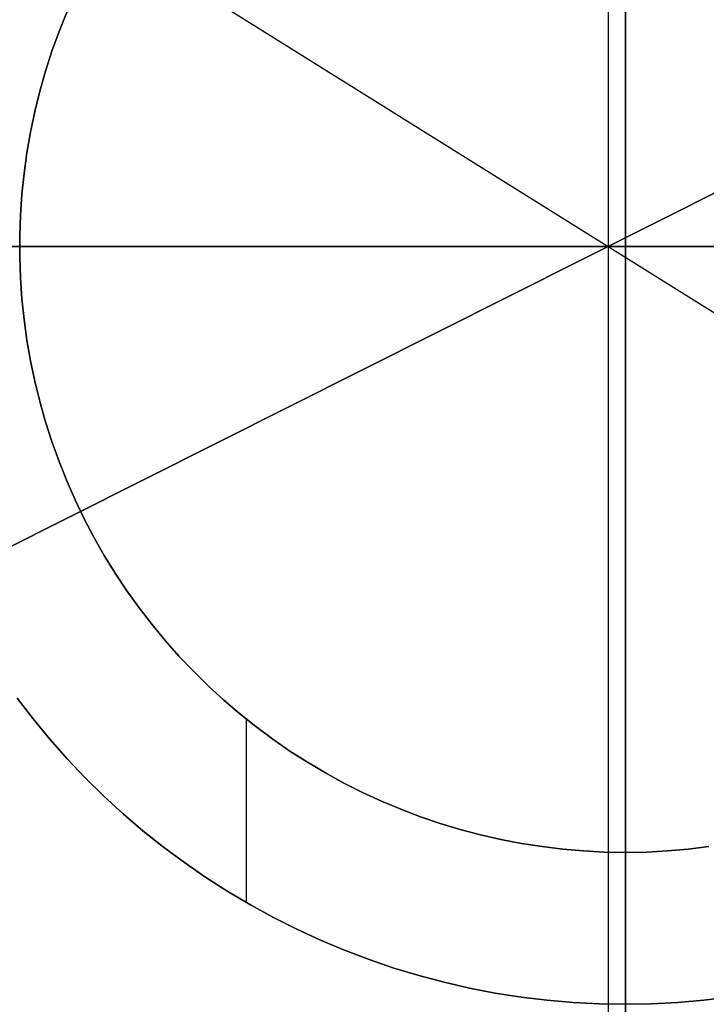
# Model space of a CAD drawing. Header units: millimetres. Extents: x 10871 to 12032, y -2698 to -1680.
# Tile 103 of 183: x 11445.56 to 11452.35, y -2054.8 to -2045.06. Entities that reach past the tile are written whole.
import ezdxf

# ---------------------------------------------------------------- set-up
doc = ezdxf.new("R2010")
doc.units = ezdxf.units.MM
for name, color, linetype in [('1', 7, 'Continuous'), ('Capa 01', 7, 'Continuous'), ('color', 7, 'Continuous'), ('luz', 7, 'Continuous')]:
    doc.layers.add(name, color=color, linetype=linetype)

msp = doc.modelspace()

# ---------------------------------------------------------------- linework, layer by layer
at = {"layer": '1', "color": 7, "true_color": 0xffffff}
for p, q in [((11451.5545, -2123.1101, 71.7042), (11451.5545, -1971.4994, 71.7042)), ((11451.5545, -1971.4994, 71.7042), (11451.5545, -2123.1101, 71.7042)), ((11445.9474, -2045.1782, 33.4032), (11446.0241, -2044.986, 33.4032)), ((11446.0241, -2044.986, 31.9172), (11445.9474, -2045.1782, 31.9172)), ((11446.0241, -2044.986, 32.6602), (11445.9474, -2045.1782, 32.6602)), ((11445.9474, -2045.1782, 33.4032), (11446.0241, -2044.986, 33.4032)), ((11445.8773, -2045.373, 33.4032), (11445.9474, -2045.1782, 33.4032)), ((11445.9474, -2045.1782, 31.9172), (11445.8773, -2045.373, 31.9172)), ((11445.9474, -2045.1782, 32.6602), (11445.8773, -2045.373, 32.6602)), ((11445.8773, -2045.373, 33.4032), (11445.9474, -2045.1782, 33.4032)), ((11445.814, -2045.5701, 33.4032), (11445.8773, -2045.373, 33.4032)), ((11445.8773, -2045.373, 31.9172), (11445.814, -2045.5701, 31.9172)), ((11445.8773, -2045.373, 32.6602), (11445.814, -2045.5701, 32.6602)), ((11445.814, -2045.5701, 33.4032), (11445.8773, -2045.373, 33.4032)), ((11445.7576, -2045.7693, 33.4032), (11445.814, -2045.5701, 33.4032)), ((11445.814, -2045.5701, 31.9172), (11445.7576, -2045.7693, 31.9172)), ((11445.814, -2045.5701, 32.6602), (11445.7576, -2045.7693, 32.6602)), ((11445.7576, -2045.7693, 33.4032), (11445.814, -2045.5701, 33.4032)), ((11445.708, -2045.9703, 33.4032), (11445.7576, -2045.7693, 33.4032)), ((11445.7576, -2045.7693, 31.9172), (11445.708, -2045.9703, 31.9172)), ((11445.7576, -2045.7693, 32.6602), (11445.708, -2045.9703, 32.6602)), ((11445.708, -2045.9703, 33.4032), (11445.7576, -2045.7693, 33.4032)), ((11445.6655, -2046.1729, 33.4032), (11445.708, -2045.9703, 33.4032)), ((11445.708, -2045.9703, 31.9172), (11445.6655, -2046.1729, 31.9172)), ((11445.708, -2045.9703, 32.6602), (11445.6655, -2046.1729, 32.6602)), ((11445.6655, -2046.1729, 33.4032), (11445.708, -2045.9703, 33.4032)), ((11445.6299, -2046.3769, 33.4032), (11445.6655, -2046.1729, 33.4032)), ((11445.6655, -2046.1729, 31.9172), (11445.6299, -2046.3769, 31.9172)), ((11445.6655, -2046.1729, 32.6602), (11445.6299, -2046.3769, 32.6602)), ((11445.6299, -2046.3769, 33.4032), (11445.6655, -2046.1729, 33.4032)), ((11445.6014, -2046.5819, 33.4032), (11445.6299, -2046.3769, 33.4032)), ((11445.6299, -2046.3769, 31.9172), (11445.6014, -2046.5819, 31.9172)), ((11445.6299, -2046.3769, 32.6602), (11445.6014, -2046.5819, 32.6602)), ((11445.6014, -2046.5819, 33.4032), (11445.6299, -2046.3769, 33.4032)), ((11445.58, -2046.7878, 33.4032), (11445.6014, -2046.5819, 33.4032)), ((11445.6014, -2046.5819, 31.9172), (11445.58, -2046.7878, 31.9172)), ((11445.6014, -2046.5819, 32.6602), (11445.58, -2046.7878, 32.6602)), ((11445.58, -2046.7878, 33.4032), (11445.6014, -2046.5819, 33.4032)), ((11445.5657, -2046.9943, 33.4032), (11445.58, -2046.7878, 33.4032)), ((11445.58, -2046.7878, 31.9172), (11445.5657, -2046.9943, 31.9172)), ((11445.58, -2046.7878, 32.6602), (11445.5657, -2046.9943, 32.6602)), ((11445.5657, -2046.9943, 33.4032), (11445.58, -2046.7878, 33.4032)), ((11445.5586, -2047.2012, 33.4032), (11445.5657, -2046.9943, 33.4032)), ((11445.5657, -2046.9943, 31.9172), (11445.5586, -2047.2012, 31.9172)), ((11445.5657, -2046.9943, 32.6602), (11445.5586, -2047.2012, 32.6602)), ((11445.5586, -2047.2012, 33.4032), (11445.5657, -2046.9943, 33.4032)), ((11445.5586, -2047.4083, 33.4032), (11445.5586, -2047.2012, 33.4032)), ((11445.5586, -2047.2012, 31.9172), (11445.5586, -2047.4083, 31.9172)), ((11445.5586, -2047.2012, 32.6602), (11445.5586, -2047.4083, 32.6602)), ((11445.5586, -2047.4083, 33.4032), (11445.5586, -2047.2012, 33.4032)), ((11451.5545, -2047.3047, 71.7042), (11375.7492, -2047.3047, 71.7042)), ((11527.3599, -2047.3047, 71.7042), (11451.5545, -2047.3047, 71.7042)), ((11445.5657, -2047.6152, 33.4032), (11445.5586, -2047.4083, 33.4032)), ((11445.5586, -2047.4083, 31.9172), (11445.5657, -2047.6152, 31.9172)), ((11445.5586, -2047.4083, 32.6602), (11445.5657, -2047.6152, 32.6602)), ((11445.5657, -2047.6152, 33.4032), (11445.5586, -2047.4083, 33.4032)), ((11445.58, -2047.8217, 33.4032), (11445.5657, -2047.6152, 33.4032)), ((11445.5657, -2047.6152, 31.9172), (11445.58, -2047.8217, 31.9172)), ((11445.5657, -2047.6152, 32.6602), (11445.58, -2047.8217, 32.6602)), ((11445.58, -2047.8217, 33.4032), (11445.5657, -2047.6152, 33.4032)), ((11445.6014, -2048.0276, 33.4032), (11445.58, -2047.8217, 33.4032)), ((11445.58, -2047.8217, 31.9172), (11445.6014, -2048.0276, 31.9172)), ((11445.58, -2047.8217, 32.6602), (11445.6014, -2048.0276, 32.6602)), ((11445.6014, -2048.0276, 33.4032), (11445.58, -2047.8217, 33.4032)), ((11445.6299, -2048.2326, 33.4032), (11445.6014, -2048.0276, 33.4032)), ((11445.6014, -2048.0276, 31.9172), (11445.6299, -2048.2326, 31.9172)), ((11445.6014, -2048.0276, 32.6602), (11445.6299, -2048.2326, 32.6602)), ((11445.6299, -2048.2326, 33.4032), (11445.6014, -2048.0276, 33.4032)), ((11445.6655, -2048.4366, 33.4032), (11445.6299, -2048.2326, 33.4032)), ((11445.6299, -2048.2326, 31.9172), (11445.6655, -2048.4366, 31.9172)), ((11445.6299, -2048.2326, 32.6602), (11445.6655, -2048.4366, 32.6602)), ((11445.6655, -2048.4366, 33.4032), (11445.6299, -2048.2326, 33.4032)), ((11445.708, -2048.6392, 33.4032), (11445.6655, -2048.4366, 33.4032)), ((11445.6655, -2048.4366, 31.9172), (11445.708, -2048.6392, 31.9172)), ((11445.6655, -2048.4366, 32.6602), (11445.708, -2048.6392, 32.6602)), ((11445.708, -2048.6392, 33.4032), (11445.6655, -2048.4366, 33.4032)), ((11445.7576, -2048.8402, 33.4032), (11445.708, -2048.6392, 33.4032)), ((11445.708, -2048.6392, 31.9172), (11445.7576, -2048.8402, 31.9172)), ((11445.708, -2048.6392, 32.6602), (11445.7576, -2048.8402, 32.6602)), ((11445.7576, -2048.8402, 33.4032), (11445.708, -2048.6392, 33.4032)), ((11445.814, -2049.0393, 33.4032), (11445.7576, -2048.8402, 33.4032)), ((11445.7576, -2048.8402, 31.9172), (11445.814, -2049.0393, 31.9172)), ((11445.7576, -2048.8402, 32.6602), (11445.814, -2049.0393, 32.6602)), ((11445.814, -2049.0393, 33.4032), (11445.7576, -2048.8402, 33.4032)), ((11445.8773, -2049.2365, 33.4032), (11445.814, -2049.0393, 33.4032)), ((11445.814, -2049.0393, 31.9172), (11445.8773, -2049.2365, 31.9172)), ((11445.814, -2049.0393, 32.6602), (11445.8773, -2049.2365, 32.6602)), ((11445.8773, -2049.2365, 33.4032), (11445.814, -2049.0393, 33.4032)), ((11445.9474, -2049.4313, 33.4032), (11445.8773, -2049.2365, 33.4032)), ((11445.8773, -2049.2365, 31.9172), (11445.9474, -2049.4313, 31.9172)), ((11445.8773, -2049.2365, 32.6602), (11445.9474, -2049.4313, 32.6602)), ((11445.9474, -2049.4313, 33.4032), (11445.8773, -2049.2365, 33.4032)), ((11446.0241, -2049.6235, 33.4032), (11445.9474, -2049.4313, 33.4032)), ((11445.9474, -2049.4313, 31.9172), (11446.0241, -2049.6235, 31.9172)), ((11445.9474, -2049.4313, 32.6602), (11446.0241, -2049.6235, 32.6602)), ((11446.0241, -2049.6235, 33.4032), (11445.9474, -2049.4313, 33.4032)), ((11446.1075, -2049.813, 33.4032), (11446.0241, -2049.6235, 33.4032)), ((11446.0241, -2049.6235, 31.9172), (11446.1075, -2049.813, 31.9172)), ((11446.0241, -2049.6235, 32.6602), (11446.1075, -2049.813, 32.6602)), ((11446.1075, -2049.813, 33.4032), (11446.0241, -2049.6235, 33.4032)), ((11446.1973, -2049.9996, 33.4032), (11446.1075, -2049.813, 33.4032)), ((11446.1075, -2049.813, 31.9172), (11446.1973, -2049.9996, 31.9172)), ((11446.1075, -2049.813, 32.6602), (11446.1973, -2049.9996, 32.6602)), ((11446.1973, -2049.9996, 33.4032), (11446.1075, -2049.813, 33.4032)), ((11446.2935, -2050.1829, 33.4032), (11446.1973, -2049.9996, 33.4032)), ((11446.1973, -2049.9996, 31.9172), (11446.2935, -2050.1829, 31.9172)), ((11446.1973, -2049.9996, 32.6602), (11446.2935, -2050.1829, 32.6602)), ((11446.2935, -2050.1829, 33.4032), (11446.1973, -2049.9996, 33.4032)), ((11446.396, -2050.3627, 33.4032), (11446.2935, -2050.1829, 33.4032)), ((11446.2935, -2050.1829, 31.9172), (11446.396, -2050.3627, 31.9172)), ((11446.2935, -2050.1829, 32.6602), (11446.396, -2050.3627, 32.6602)), ((11446.396, -2050.3627, 33.4032), (11446.2935, -2050.1829, 33.4032)), ((11446.5046, -2050.539, 33.4032), (11446.396, -2050.3627, 33.4032)), ((11446.396, -2050.3627, 31.9172), (11446.5046, -2050.539, 31.9172)), ((11446.396, -2050.3627, 32.6602), (11446.5046, -2050.539, 32.6602)), ((11446.5046, -2050.539, 33.4032), (11446.396, -2050.3627, 33.4032)), ((11446.6192, -2050.7113, 33.4032), (11446.5046, -2050.539, 33.4032)), ((11446.5046, -2050.539, 31.9172), (11446.6192, -2050.7113, 31.9172)), ((11446.5046, -2050.539, 32.6602), (11446.6192, -2050.7113, 32.6602)), ((11446.6192, -2050.7113, 33.4032), (11446.5046, -2050.539, 33.4032)), ((11446.7398, -2050.8797, 33.4032), (11446.6192, -2050.7113, 33.4032)), ((11446.6192, -2050.7113, 31.9172), (11446.7398, -2050.8797, 31.9172)), ((11446.6192, -2050.7113, 32.6602), (11446.7398, -2050.8797, 32.6602)), ((11446.7398, -2050.8797, 33.4032), (11446.6192, -2050.7113, 33.4032)), ((11446.866, -2051.0437, 33.4032), (11446.7398, -2050.8797, 33.4032)), ((11446.7398, -2050.8797, 31.9172), (11446.866, -2051.0437, 31.9172)), ((11446.7398, -2050.8797, 32.6602), (11446.866, -2051.0437, 32.6602)), ((11446.866, -2051.0437, 33.4032), (11446.7398, -2050.8797, 33.4032)), ((11446.9979, -2051.2033, 33.4032), (11446.866, -2051.0437, 33.4032)), ((11446.866, -2051.0437, 31.9172), (11446.9979, -2051.2033, 31.9172)), ((11446.866, -2051.0437, 32.6602), (11446.9979, -2051.2033, 32.6602)), ((11446.9979, -2051.2033, 33.4032), (11446.866, -2051.0437, 33.4032)), ((11447.1351, -2051.3583, 33.4032), (11446.9979, -2051.2033, 33.4032)), ((11446.9979, -2051.2033, 31.9172), (11447.1351, -2051.3583, 31.9172)), ((11446.9979, -2051.2033, 32.6602), (11447.1351, -2051.3583, 32.6602)), ((11447.1351, -2051.3583, 33.4032), (11446.9979, -2051.2033, 33.4032)), ((11447.2777, -2051.5084, 33.4032), (11447.1351, -2051.3583, 33.4032)), ((11447.1351, -2051.3583, 31.9172), (11447.2777, -2051.5084, 31.9172)), ((11447.1351, -2051.3583, 32.6602), (11447.2777, -2051.5084, 32.6602)), ((11447.2777, -2051.5084, 33.4032), (11447.1351, -2051.3583, 33.4032)), ((11447.4253, -2051.6535, 33.4032), (11447.2777, -2051.5084, 33.4032)), ((11447.2777, -2051.5084, 31.9172), (11447.4253, -2051.6535, 31.9172)), ((11447.2777, -2051.5084, 32.6602), (11447.4253, -2051.6535, 32.6602)), ((11447.4253, -2051.6535, 33.4032), (11447.2777, -2051.5084, 33.4032)), ((11447.5779, -2051.7935, 33.4032), (11447.4253, -2051.6535, 33.4032)), ((11447.4253, -2051.6535, 31.9172), (11447.5779, -2051.7935, 31.9172)), ((11447.4253, -2051.6535, 32.6602), (11447.5779, -2051.7935, 32.6602)), ((11447.5779, -2051.7935, 33.4032), (11447.4253, -2051.6535, 33.4032)), ((11445.5329, -2051.7757, 33.4032), (11445.6908, -2051.9809, 33.4032)), ((11445.6908, -2051.9809, 36.4032), (11445.5329, -2051.7757, 36.4032)), ((11445.5329, -2051.7757, 33.4032), (11445.6908, -2051.9809, 33.4032)), ((11445.5329, -2051.7757, 34.9032), (11445.6908, -2051.9809, 34.9032)), ((11445.6908, -2051.9809, 36.4032), (11445.5329, -2051.7757, 36.4032)), ((11447.7352, -2051.928, 33.4032), (11447.5779, -2051.7935, 33.4032)), ((11447.5779, -2051.7935, 31.9172), (11447.7352, -2051.928, 31.9172)), ((11447.5779, -2051.7935, 32.6602), (11447.7352, -2051.928, 32.6602)), ((11447.7352, -2051.928, 33.4032), (11447.5779, -2051.7935, 33.4032)), ((11445.6908, -2051.9809, 33.4032), (11445.8557, -2052.1805, 33.4032)), ((11445.8557, -2052.1805, 36.4032), (11445.6908, -2051.9809, 36.4032)), ((11445.6908, -2051.9809, 33.4032), (11445.8557, -2052.1805, 33.4032)), ((11445.6908, -2051.9809, 34.9032), (11445.8557, -2052.1805, 34.9032)), ((11445.8557, -2052.1805, 36.4032), (11445.6908, -2051.9809, 36.4032)), ((11447.8971, -2052.0571, 33.4032), (11447.7352, -2051.928, 33.4032)), ((11447.7352, -2051.928, 31.9172), (11447.8971, -2052.0571, 31.9172)), ((11447.7352, -2051.928, 32.6602), (11447.8971, -2052.0571, 32.6602)), ((11447.8971, -2052.0571, 33.4032), (11447.7352, -2051.928, 33.4032)), ((11447.8045, -2053.7999, 33.4032), (11447.8045, -2051.9845, 33.4032)), ((11448.0633, -2052.1805, 33.4032), (11447.8971, -2052.0571, 33.4032)), ((11447.8971, -2052.0571, 31.9172), (11448.0633, -2052.1805, 31.9172)), ((11447.8971, -2052.0571, 32.6602), (11448.0633, -2052.1805, 32.6602)), ((11448.0633, -2052.1805, 33.4032), (11447.8971, -2052.0571, 33.4032)), ((11445.8557, -2052.1805, 33.4032), (11446.0274, -2052.3743, 33.4032)), ((11446.0274, -2052.3743, 36.4032), (11445.8557, -2052.1805, 36.4032)), ((11445.8557, -2052.1805, 33.4032), (11446.0274, -2052.3743, 33.4032)), ((11445.8557, -2052.1805, 34.9032), (11446.0274, -2052.3743, 34.9032)), ((11446.0274, -2052.3743, 36.4032), (11445.8557, -2052.1805, 36.4032)), ((11448.2336, -2052.2981, 33.4032), (11448.0633, -2052.1805, 33.4032)), ((11448.0633, -2052.1805, 31.9172), (11448.2336, -2052.2981, 31.9172)), ((11448.0633, -2052.1805, 32.6602), (11448.2336, -2052.2981, 32.6602)), ((11448.2336, -2052.2981, 33.4032), (11448.0633, -2052.1805, 33.4032)), ((11448.408, -2052.4098, 33.4032), (11448.2336, -2052.2981, 33.4032)), ((11448.2336, -2052.2981, 31.9172), (11448.408, -2052.4098, 31.9172)), ((11448.2336, -2052.2981, 32.6602), (11448.408, -2052.4098, 32.6602)), ((11448.408, -2052.4098, 33.4032), (11448.2336, -2052.2981, 33.4032)), ((11446.0274, -2052.3743, 33.4032), (11446.2057, -2052.5621, 33.4032)), ((11446.2057, -2052.5621, 36.4032), (11446.0274, -2052.3743, 36.4032)), ((11446.0274, -2052.3743, 33.4032), (11446.2057, -2052.5621, 33.4032)), ((11446.0274, -2052.3743, 34.9032), (11446.2057, -2052.5621, 34.9032)), ((11446.2057, -2052.5621, 36.4032), (11446.0274, -2052.3743, 36.4032)), ((11448.5861, -2052.5153, 33.4032), (11448.408, -2052.4098, 33.4032)), ((11448.408, -2052.4098, 31.9172), (11448.5861, -2052.5153, 31.9172)), ((11448.408, -2052.4098, 32.6602), (11448.5861, -2052.5153, 32.6602)), ((11448.5861, -2052.5153, 33.4032), (11448.408, -2052.4098, 33.4032)), ((11446.2057, -2052.5621, 33.4032), (11446.3903, -2052.7436, 33.4032)), ((11446.3903, -2052.7436, 36.4032), (11446.2057, -2052.5621, 36.4032)), ((11446.2057, -2052.5621, 33.4032), (11446.3903, -2052.7436, 33.4032)), ((11446.2057, -2052.5621, 34.9032), (11446.3903, -2052.7436, 34.9032)), ((11446.3903, -2052.7436, 36.4032), (11446.2057, -2052.5621, 36.4032)), ((11448.7677, -2052.6147, 33.4032), (11448.5861, -2052.5153, 33.4032)), ((11448.5861, -2052.5153, 31.9172), (11448.7677, -2052.6147, 31.9172)), ((11448.5861, -2052.5153, 32.6602), (11448.7677, -2052.6147, 32.6602)), ((11448.7677, -2052.6147, 33.4032), (11448.5861, -2052.5153, 33.4032)), ((11448.9526, -2052.7077, 33.4032), (11448.7677, -2052.6147, 33.4032)), ((11448.7677, -2052.6147, 31.9172), (11448.9526, -2052.7077, 31.9172)), ((11448.7677, -2052.6147, 32.6602), (11448.9526, -2052.7077, 32.6602)), ((11448.9526, -2052.7077, 33.4032), (11448.7677, -2052.6147, 33.4032)), ((11446.3903, -2052.7436, 33.4032), (11446.5811, -2052.9186, 33.4032)), ((11446.5811, -2052.9186, 36.4032), (11446.3903, -2052.7436, 36.4032)), ((11446.3903, -2052.7436, 33.4032), (11446.5811, -2052.9186, 33.4032)), ((11446.3903, -2052.7436, 34.9032), (11446.5811, -2052.9186, 34.9032)), ((11446.5811, -2052.9186, 36.4032), (11446.3903, -2052.7436, 36.4032)), ((11449.1407, -2052.7943, 33.4032), (11448.9526, -2052.7077, 33.4032)), ((11448.9526, -2052.7077, 31.9172), (11449.1407, -2052.7943, 31.9172)), ((11448.9526, -2052.7077, 32.6602), (11449.1407, -2052.7943, 32.6602)), ((11449.1407, -2052.7943, 33.4032), (11448.9526, -2052.7077, 33.4032)), ((11449.3316, -2052.8744, 33.4032), (11449.1407, -2052.7943, 33.4032)), ((11449.1407, -2052.7943, 31.9172), (11449.3316, -2052.8744, 31.9172)), ((11449.1407, -2052.7943, 32.6602), (11449.3316, -2052.8744, 32.6602)), ((11449.3316, -2052.8744, 33.4032), (11449.1407, -2052.7943, 33.4032)), ((11449.5251, -2052.9478, 33.4032), (11449.3316, -2052.8744, 33.4032)), ((11449.3316, -2052.8744, 31.9172), (11449.5251, -2052.9478, 31.9172)), ((11449.3316, -2052.8744, 32.6602), (11449.5251, -2052.9478, 32.6602)), ((11449.5251, -2052.9478, 33.4032), (11449.3316, -2052.8744, 33.4032)), ((11446.5811, -2052.9186, 33.4032), (11446.7779, -2053.0869, 33.4032)), ((11446.7779, -2053.0869, 36.4032), (11446.5811, -2052.9186, 36.4032)), ((11446.5811, -2052.9186, 33.4032), (11446.7779, -2053.0869, 33.4032)), ((11446.5811, -2052.9186, 34.9032), (11446.7779, -2053.0869, 34.9032)), ((11446.7779, -2053.0869, 36.4032), (11446.5811, -2052.9186, 36.4032)), ((11449.7211, -2053.0145, 33.4032), (11449.5251, -2052.9478, 33.4032)), ((11449.5251, -2052.9478, 31.9172), (11449.7211, -2053.0145, 31.9172)), ((11449.5251, -2052.9478, 32.6602), (11449.7211, -2053.0145, 32.6602)), ((11449.7211, -2053.0145, 33.4032), (11449.5251, -2052.9478, 33.4032)), ((11449.9193, -2053.0743, 33.4032), (11449.7211, -2053.0145, 33.4032)), ((11449.7211, -2053.0145, 31.9172), (11449.9193, -2053.0743, 31.9172)), ((11449.7211, -2053.0145, 32.6602), (11449.9193, -2053.0743, 32.6602)), ((11449.9193, -2053.0743, 33.4032), (11449.7211, -2053.0145, 33.4032)), ((11450.1194, -2053.1273, 33.4032), (11449.9193, -2053.0743, 33.4032)), ((11449.9193, -2053.0743, 31.9172), (11450.1194, -2053.1273, 31.9172)), ((11449.9193, -2053.0743, 32.6602), (11450.1194, -2053.1273, 32.6602)), ((11450.1194, -2053.1273, 33.4032), (11449.9193, -2053.0743, 33.4032)), ((11446.7779, -2053.0869, 33.4032), (11446.9803, -2053.2483, 33.4032)), ((11446.9803, -2053.2483, 36.4032), (11446.7779, -2053.0869, 36.4032)), ((11446.7779, -2053.0869, 33.4032), (11446.9803, -2053.2483, 33.4032)), ((11446.7779, -2053.0869, 34.9032), (11446.9803, -2053.2483, 34.9032)), ((11446.9803, -2053.2483, 36.4032), (11446.7779, -2053.0869, 36.4032)), ((11450.3212, -2053.1734, 33.4032), (11450.1194, -2053.1273, 33.4032)), ((11450.1194, -2053.1273, 31.9172), (11450.3212, -2053.1734, 31.9172)), ((11450.1194, -2053.1273, 32.6602), (11450.3212, -2053.1734, 32.6602)), ((11450.3212, -2053.1734, 33.4032), (11450.1194, -2053.1273, 33.4032)), ((11450.5245, -2053.2125, 33.4032), (11450.3212, -2053.1734, 33.4032)), ((11450.3212, -2053.1734, 31.9172), (11450.5245, -2053.2125, 31.9172)), ((11450.3212, -2053.1734, 32.6602), (11450.5245, -2053.2125, 32.6602)), ((11450.5245, -2053.2125, 33.4032), (11450.3212, -2053.1734, 33.4032)), ((11446.9803, -2053.2483, 33.4032), (11447.1882, -2053.4027, 33.4032)), ((11447.1882, -2053.4027, 36.4032), (11446.9803, -2053.2483, 36.4032)), ((11446.9803, -2053.2483, 33.4032), (11447.1882, -2053.4027, 33.4032)), ((11446.9803, -2053.2483, 34.9032), (11447.1882, -2053.4027, 34.9032)), ((11447.1882, -2053.4027, 36.4032), (11446.9803, -2053.2483, 36.4032)), ((11450.7291, -2053.2445, 33.4032), (11450.5245, -2053.2125, 33.4032)), ((11450.5245, -2053.2125, 31.9172), (11450.7291, -2053.2445, 31.9172)), ((11450.5245, -2053.2125, 32.6602), (11450.7291, -2053.2445, 32.6602)), ((11450.7291, -2053.2445, 33.4032), (11450.5245, -2053.2125, 33.4032)), ((11450.9346, -2053.2695, 33.4032), (11450.7291, -2053.2445, 33.4032)), ((11450.7291, -2053.2445, 31.9172), (11450.9346, -2053.2695, 31.9172)), ((11450.7291, -2053.2445, 32.6602), (11450.9346, -2053.2695, 32.6602)), ((11450.9346, -2053.2695, 33.4032), (11450.7291, -2053.2445, 33.4032)), ((11451.1408, -2053.2873, 33.4032), (11450.9346, -2053.2695, 33.4032)), ((11450.9346, -2053.2695, 31.9172), (11451.1408, -2053.2873, 31.9172)), ((11450.9346, -2053.2695, 32.6602), (11451.1408, -2053.2873, 32.6602)), ((11451.1408, -2053.2873, 33.4032), (11450.9346, -2053.2695, 33.4032)), ((11452.1745, -2053.2695, 33.4032), (11451.9683, -2053.2873, 33.4032)), ((11451.9683, -2053.2873, 31.9172), (11452.1745, -2053.2695, 31.9172)), ((11451.9683, -2053.2873, 32.6602), (11452.1745, -2053.2695, 32.6602)), ((11452.1745, -2053.2695, 33.4032), (11451.9683, -2053.2873, 33.4032)), ((11452.38, -2053.2445, 33.4032), (11452.1745, -2053.2695, 33.4032)), ((11452.1745, -2053.2695, 31.9172), (11452.38, -2053.2445, 31.9172)), ((11452.1745, -2053.2695, 32.6602), (11452.38, -2053.2445, 32.6602)), ((11452.38, -2053.2445, 33.4032), (11452.1745, -2053.2695, 33.4032)), ((11451.3476, -2053.298, 33.4032), (11451.1408, -2053.2873, 33.4032)), ((11451.1408, -2053.2873, 31.9172), (11451.3476, -2053.298, 31.9172)), ((11451.1408, -2053.2873, 32.6602), (11451.3476, -2053.298, 32.6602)), ((11451.3476, -2053.298, 33.4032), (11451.1408, -2053.2873, 33.4032)), ((11451.5545, -2053.3016, 33.4032), (11451.3476, -2053.298, 33.4032)), ((11451.3476, -2053.298, 31.9172), (11451.5545, -2053.3016, 31.9172)), ((11451.3476, -2053.298, 32.6602), (11451.5545, -2053.3016, 32.6602)), ((11451.5545, -2053.3016, 33.4032), (11451.3476, -2053.298, 33.4032)), ((11451.7615, -2053.298, 33.4032), (11451.5545, -2053.3016, 33.4032)), ((11451.5545, -2053.3016, 31.9172), (11451.7615, -2053.298, 31.9172)), ((11451.5545, -2053.3016, 32.6602), (11451.7615, -2053.298, 32.6602)), ((11451.7615, -2053.298, 33.4032), (11451.5545, -2053.3016, 33.4032)), ((11451.5545, -2053.3016, 31.9172), (11451.5545, -2053.3016, 33.4032)), ((11451.5545, -2053.3016, 33.4032), (11451.5545, -2053.3016, 31.9172)), ((11451.5545, -2054.8047, 33.4032), (11451.5545, -2053.3016, 33.4032)), ((11451.5545, -2053.3016, 33.4032), (11451.5545, -2054.8047, 33.4032)), ((11451.9683, -2053.2873, 33.4032), (11451.7615, -2053.298, 33.4032)), ((11451.7615, -2053.298, 31.9172), (11451.9683, -2053.2873, 31.9172)), ((11451.7615, -2053.298, 32.6602), (11451.9683, -2053.2873, 32.6602)), ((11451.9683, -2053.2873, 33.4032), (11451.7615, -2053.298, 33.4032)), ((11447.1882, -2053.4027, 33.4032), (11447.4012, -2053.5497, 33.4032)), ((11447.4012, -2053.5497, 36.4032), (11447.1882, -2053.4027, 36.4032)), ((11447.1882, -2053.4027, 33.4032), (11447.4012, -2053.5497, 33.4032)), ((11447.1882, -2053.4027, 34.9032), (11447.4012, -2053.5497, 34.9032)), ((11447.4012, -2053.5497, 36.4032), (11447.1882, -2053.4027, 36.4032)), ((11447.4012, -2053.5497, 33.4032), (11447.6193, -2053.6894, 33.4032)), ((11447.6193, -2053.6894, 36.4032), (11447.4012, -2053.5497, 36.4032)), ((11447.4012, -2053.5497, 33.4032), (11447.6193, -2053.6894, 33.4032)), ((11447.4012, -2053.5497, 34.9032), (11447.6193, -2053.6894, 34.9032)), ((11447.6193, -2053.6894, 36.4032), (11447.4012, -2053.5497, 36.4032)), ((11447.6193, -2053.6894, 33.4032), (11447.842, -2053.8214, 33.4032)), ((11447.842, -2053.8214, 36.4032), (11447.6193, -2053.6894, 36.4032)), ((11447.6193, -2053.6894, 33.4032), (11447.842, -2053.8214, 33.4032)), ((11447.6193, -2053.6894, 34.9032), (11447.842, -2053.8214, 34.9032)), ((11447.842, -2053.8214, 36.4032), (11447.6193, -2053.6894, 36.4032)), ((11447.842, -2053.8214, 33.4032), (11448.0691, -2053.9457, 33.4032)), ((11448.0691, -2053.9457, 36.4032), (11447.842, -2053.8214, 36.4032)), ((11447.842, -2053.8214, 33.4032), (11448.0691, -2053.9457, 33.4032)), ((11447.842, -2053.8214, 34.9032), (11448.0691, -2053.9457, 34.9032)), ((11448.0691, -2053.9457, 36.4032), (11447.842, -2053.8214, 36.4032)), ((11448.0691, -2053.9457, 33.4032), (11448.3004, -2054.062, 33.4032)), ((11448.3004, -2054.062, 36.4032), (11448.0691, -2053.9457, 36.4032)), ((11448.0691, -2053.9457, 33.4032), (11448.3004, -2054.062, 33.4032)), ((11448.0691, -2053.9457, 34.9032), (11448.3004, -2054.062, 34.9032)), ((11448.3004, -2054.062, 36.4032), (11448.0691, -2053.9457, 36.4032)), ((11448.3004, -2054.062, 33.4032), (11448.5356, -2054.1703, 33.4032)), ((11448.5356, -2054.1703, 36.4032), (11448.3004, -2054.062, 36.4032)), ((11448.3004, -2054.062, 33.4032), (11448.5356, -2054.1703, 33.4032)), ((11448.3004, -2054.062, 34.9032), (11448.5356, -2054.1703, 34.9032)), ((11448.5356, -2054.1703, 36.4032), (11448.3004, -2054.062, 36.4032)), ((11448.5356, -2054.1703, 33.4032), (11448.7744, -2054.2704, 33.4032)), ((11448.7744, -2054.2704, 36.4032), (11448.5356, -2054.1703, 36.4032)), ((11448.5356, -2054.1703, 33.4032), (11448.7744, -2054.2704, 33.4032)), ((11448.5356, -2054.1703, 34.9032), (11448.7744, -2054.2704, 34.9032)), ((11448.7744, -2054.2704, 36.4032), (11448.5356, -2054.1703, 36.4032)), ((11448.7744, -2054.2704, 33.4032), (11449.0164, -2054.3622, 33.4032)), ((11449.0164, -2054.3622, 36.4032), (11448.7744, -2054.2704, 36.4032)), ((11448.7744, -2054.2704, 33.4032), (11449.0164, -2054.3622, 33.4032)), ((11448.7744, -2054.2704, 34.9032), (11449.0164, -2054.3622, 34.9032)), ((11449.0164, -2054.3622, 36.4032), (11448.7744, -2054.2704, 36.4032)), ((11449.0164, -2054.3622, 33.4032), (11449.2616, -2054.4456, 33.4032)), ((11449.2616, -2054.4456, 36.4032), (11449.0164, -2054.3622, 36.4032)), ((11449.0164, -2054.3622, 33.4032), (11449.2616, -2054.4456, 33.4032)), ((11449.0164, -2054.3622, 34.9032), (11449.2616, -2054.4456, 34.9032)), ((11449.2616, -2054.4456, 36.4032), (11449.0164, -2054.3622, 36.4032)), ((11449.2616, -2054.4456, 33.4032), (11449.5094, -2054.5205, 33.4032)), ((11449.5094, -2054.5205, 36.4032), (11449.2616, -2054.4456, 36.4032)), ((11449.2616, -2054.4456, 33.4032), (11449.5094, -2054.5205, 33.4032)), ((11449.2616, -2054.4456, 34.9032), (11449.5094, -2054.5205, 34.9032)), ((11449.5094, -2054.5205, 36.4032), (11449.2616, -2054.4456, 36.4032)), ((11449.5094, -2054.5205, 33.4032), (11449.7597, -2054.5868, 33.4032)), ((11449.7597, -2054.5868, 36.4032), (11449.5094, -2054.5205, 36.4032)), ((11449.5094, -2054.5205, 33.4032), (11449.7597, -2054.5868, 33.4032)), ((11449.5094, -2054.5205, 34.9032), (11449.7597, -2054.5868, 34.9032)), ((11449.7597, -2054.5868, 36.4032), (11449.5094, -2054.5205, 36.4032)), ((11449.7597, -2054.5868, 33.4032), (11450.0121, -2054.6444, 33.4032)), ((11450.0121, -2054.6444, 36.4032), (11449.7597, -2054.5868, 36.4032)), ((11449.7597, -2054.5868, 33.4032), (11450.0121, -2054.6444, 33.4032)), ((11449.7597, -2054.5868, 34.9032), (11450.0121, -2054.6444, 34.9032)), ((11450.0121, -2054.6444, 36.4032), (11449.7597, -2054.5868, 36.4032)), ((11450.0121, -2054.6444, 33.4032), (11450.2664, -2054.6933, 33.4032)), ((11450.2664, -2054.6933, 36.4032), (11450.0121, -2054.6444, 36.4032)), ((11450.0121, -2054.6444, 33.4032), (11450.2664, -2054.6933, 33.4032)), ((11450.0121, -2054.6444, 34.9032), (11450.2664, -2054.6933, 34.9032)), ((11450.2664, -2054.6933, 36.4032), (11450.0121, -2054.6444, 36.4032)), ((11450.2664, -2054.6933, 33.4032), (11450.5221, -2054.7334, 33.4032)), ((11450.5221, -2054.7334, 36.4032), (11450.2664, -2054.6933, 36.4032)), ((11450.2664, -2054.6933, 33.4032), (11450.5221, -2054.7334, 33.4032)), ((11450.2664, -2054.6933, 34.9032), (11450.5221, -2054.7334, 34.9032)), ((11450.5221, -2054.7334, 36.4032), (11450.2664, -2054.6933, 36.4032)), ((11450.5221, -2054.7334, 33.4032), (11450.7792, -2054.7646, 33.4032)), ((11450.7792, -2054.7646, 36.4032), (11450.5221, -2054.7334, 36.4032)), ((11450.5221, -2054.7334, 33.4032), (11450.7792, -2054.7646, 33.4032)), ((11450.5221, -2054.7334, 34.9032), (11450.7792, -2054.7646, 34.9032)), ((11450.7792, -2054.7646, 36.4032), (11450.5221, -2054.7334, 36.4032)), ((11452.3299, -2054.7646, 33.4032), (11452.5869, -2054.7334, 33.4032)), ((11452.5869, -2054.7334, 36.4032), (11452.3299, -2054.7646, 36.4032)), ((11452.3299, -2054.7646, 33.4032), (11452.5869, -2054.7334, 33.4032)), ((11452.3299, -2054.7646, 34.9032), (11452.5869, -2054.7334, 34.9032)), ((11452.5869, -2054.7334, 36.4032), (11452.3299, -2054.7646, 36.4032)), ((11450.7792, -2054.7646, 33.4032), (11451.0371, -2054.7869, 33.4032)), ((11451.0371, -2054.7869, 36.4032), (11450.7792, -2054.7646, 36.4032)), ((11450.7792, -2054.7646, 33.4032), (11451.0371, -2054.7869, 33.4032)), ((11450.7792, -2054.7646, 34.9032), (11451.0371, -2054.7869, 34.9032)), ((11451.0371, -2054.7869, 36.4032), (11450.7792, -2054.7646, 36.4032)), ((11451.0371, -2054.7869, 33.4032), (11451.2957, -2054.8003, 33.4032)), ((11451.2957, -2054.8003, 36.4032), (11451.0371, -2054.7869, 36.4032)), ((11451.0371, -2054.7869, 33.4032), (11451.2957, -2054.8003, 33.4032)), ((11451.0371, -2054.7869, 34.9032), (11451.2957, -2054.8003, 34.9032)), ((11451.2957, -2054.8003, 36.4032), (11451.0371, -2054.7869, 36.4032)), ((11451.2957, -2054.8003, 33.4032), (11451.5545, -2054.8047, 33.4032)), ((11451.5545, -2054.8047, 36.4032), (11451.2957, -2054.8003, 36.4032)), ((11451.2957, -2054.8003, 33.4032), (11451.5545, -2054.8047, 33.4032)), ((11451.2957, -2054.8003, 34.9032), (11451.5545, -2054.8047, 34.9032)), ((11451.5545, -2054.8047, 36.4032), (11451.2957, -2054.8003, 36.4032)), ((11451.5545, -2054.8047, 33.4032), (11451.8134, -2054.8003, 33.4032)), ((11451.8134, -2054.8003, 36.4032), (11451.5545, -2054.8047, 36.4032)), ((11451.5545, -2054.8047, 33.4032), (11451.8134, -2054.8003, 33.4032)), ((11451.5545, -2054.8047, 34.9032), (11451.8134, -2054.8003, 34.9032)), ((11451.8134, -2054.8003, 36.4032), (11451.5545, -2054.8047, 36.4032)), ((11451.8134, -2054.8003, 33.4032), (11452.072, -2054.7869, 33.4032)), ((11452.072, -2054.7869, 36.4032), (11451.8134, -2054.8003, 36.4032)), ((11451.8134, -2054.8003, 33.4032), (11452.072, -2054.7869, 33.4032)), ((11451.8134, -2054.8003, 34.9032), (11452.072, -2054.7869, 34.9032)), ((11452.072, -2054.7869, 36.4032), (11451.8134, -2054.8003, 36.4032)), ((11452.072, -2054.7869, 33.4032), (11452.3299, -2054.7646, 33.4032)), ((11452.3299, -2054.7646, 36.4032), (11452.072, -2054.7869, 36.4032)), ((11452.072, -2054.7869, 33.4032), (11452.3299, -2054.7646, 33.4032)), ((11452.072, -2054.7869, 34.9032), (11452.3299, -2054.7646, 34.9032)), ((11452.3299, -2054.7646, 36.4032), (11452.072, -2054.7869, 36.4032))]:
    msp.add_line(p, q, dxfattribs=at)
at = {"layer": 'Capa 01'}
msp.add_point((11451.3836, -2047.3047, 34.8035), dxfattribs=at)
at = {"layer": 'color'}
for p, q in [((11451.3836, -1974.3048, 34.8035), (11451.3836, -2120.3048, 34.8035)), ((11378.3836, -2047.3048, 34.8035), (11524.3836, -2047.3048, 34.8035))]:
    msp.add_line(p, q, dxfattribs=at)
at = {"layer": 'luz', "color": 254, "true_color": 0xcad1ee}
for p, q in [((11324.3425, -1967.9286, -42.7465), (11578.4248, -2126.681, -42.7465)), ((11324.3425, -1967.9286, -41.2465), (11578.4248, -2126.681, -41.2465)), ((11317.4915, -2114.4832, -39.7465), (11585.2757, -1980.1263, -39.7465)), ((11585.2757, -1980.1263, -41.2465), (11317.4915, -2114.4832, -41.2465))]:
    msp.add_line(p, q, dxfattribs=at)

doc.saveas('drawing.dxf')
